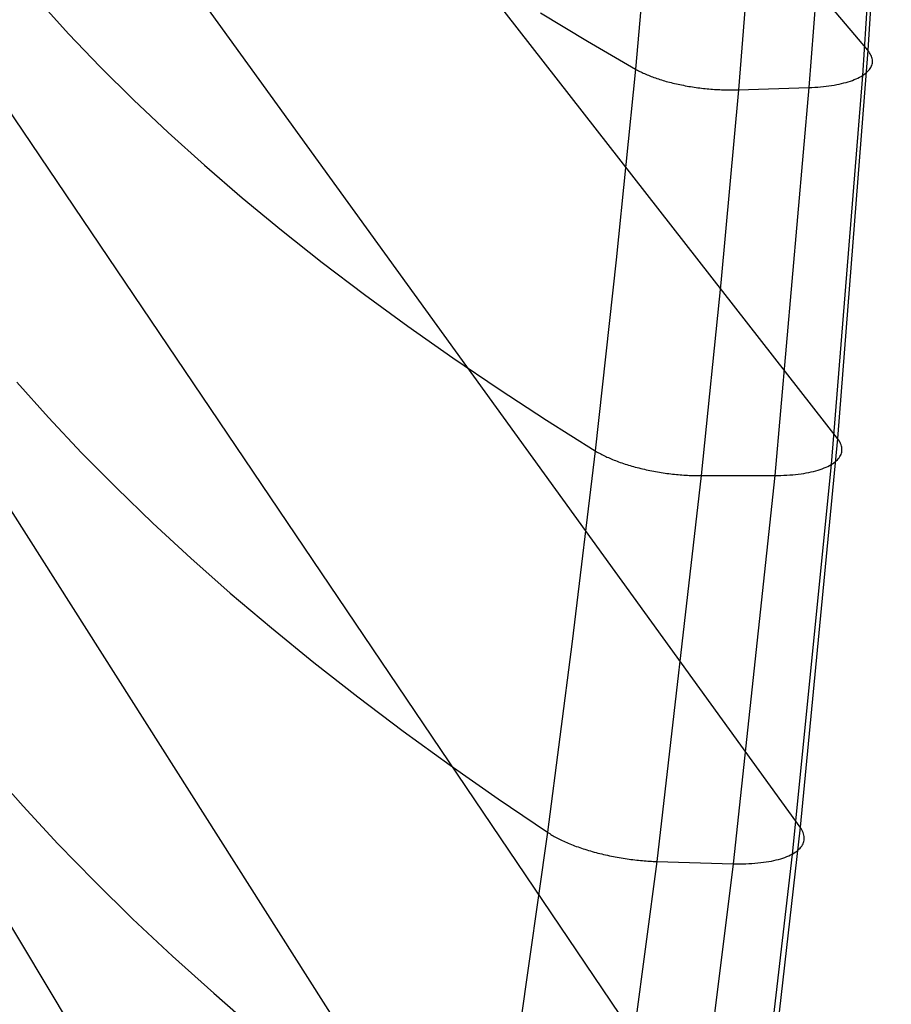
# Model space of a CAD drawing. Header units: millimetres. Extents: x 119 to 175.9, y -203.1 to -153.8.
# Tile 247 of 256: x 173.4 to 175.8, y -191.9 to -189.2. Entities that reach past the tile are written whole.
import ezdxf

# ---------------------------------------------------------------- set-up
doc = ezdxf.new("R2010")
doc.units = ezdxf.units.MM
doc.header["$MEASUREMENT"] = 0
doc.layers.add('Livello 03', color=5, linetype='Continuous', true_color=0x0000ff)

msp = doc.modelspace()

# ---------------------------------------------------------------- linework, layer by layer
at = {"layer": 'Livello 03'}
for p, q in [((175.6961, -189.294, 52.8774), (173.5553, -186.7608, 46.8794)), ((175.615, -190.3355, 52.7667), (173.5029, -187.6255, 46.5314)), ((175.7591, -188.255, 53.0187), (175.6961, -189.294, 52.8774)), ((175.7485, -188.3196, 53.1906), (175.6821, -189.3614, 53.0552)), ((175.5145, -191.3779, 52.6857), (173.4287, -188.4941, 46.1984)), ((175.1194, -188.8323, 53.2315), (175.0728, -189.3443, 53.1682)), ((175.3915, -188.8826, 53.302), (175.3489, -189.3999, 53.2407)), ((175.5769, -188.8739, 53.238), (175.5382, -189.3938, 53.1761)), ((173.4723, -189.1611, 50.4715), (173.5527, -189.2498, 50.6719)), ((174.8182, -189.1933, 52.8433), (174.9439, -189.2692, 53.0072)), ((173.5527, -189.2498, 50.6719), (173.6374, -189.3383, 50.8704)), ((174.9439, -189.2692, 53.0072), (175.0728, -189.3443, 53.1682)), ((175.6961, -189.294, 52.8774), (175.615, -190.3355, 52.7667)), ((175.6986, -189.2972, 52.8848), (175.6961, -189.294, 52.8774)), ((175.7009, -189.3003, 52.8924), (175.6986, -189.2972, 52.8848)), ((175.7028, -189.3035, 52.9001), (175.7009, -189.3003, 52.8924)), ((175.7045, -189.3066, 52.9078), (175.7028, -189.3035, 52.9001)), ((175.7059, -189.3098, 52.9156), (175.7045, -189.3066, 52.9078)), ((175.707, -189.3129, 52.9234), (175.7059, -189.3098, 52.9156)), ((175.7078, -189.316, 52.9313), (175.707, -189.3129, 52.9234)), ((175.7084, -189.3191, 52.9392), (175.7078, -189.316, 52.9313)), ((175.7086, -189.3222, 52.9471), (175.7084, -189.3191, 52.9392)), ((173.6374, -189.3383, 50.8704), (173.7264, -189.4266, 51.0669)), ((175.0728, -189.3443, 53.1682), (175.0214, -189.8563, 53.1131)), ((175.0728, -189.3443, 53.1682), (175.0756, -189.3459, 53.1715)), ((175.0756, -189.3459, 53.1715), (175.0784, -189.3474, 53.1747)), ((175.0784, -189.3474, 53.1747), (175.0813, -189.3489, 53.178)), ((175.6978, -189.3485, 53.0179), (175.7002, -189.3458, 53.0102)), ((175.7002, -189.3458, 53.0102), (175.7022, -189.343, 53.0024)), ((175.7022, -189.343, 53.0024), (175.704, -189.3401, 52.9946)), ((175.704, -189.3401, 52.9946), (175.7055, -189.3372, 52.9867)), ((175.7055, -189.3372, 52.9867), (175.7067, -189.3343, 52.9788)), ((175.7067, -189.3343, 52.9788), (175.7076, -189.3313, 52.9709)), ((175.7076, -189.3313, 52.9709), (175.7082, -189.3283, 52.963)), ((175.7082, -189.3283, 52.963), (175.7086, -189.3253, 52.955)), ((175.7086, -189.3253, 52.955), (175.7086, -189.3222, 52.9471)), ((175.3958, -192.4201, 52.6335), (173.3348, -189.3695, 45.8888)), ((175.0813, -189.3489, 53.178), (175.0843, -189.3505, 53.1812)), ((175.0843, -189.3505, 53.1812), (175.0874, -189.352, 53.1843)), ((175.0874, -189.352, 53.1843), (175.0905, -189.3535, 53.1874)), ((175.0905, -189.3535, 53.1874), (175.0937, -189.355, 53.1905)), ((175.0937, -189.355, 53.1905), (175.0971, -189.3565, 53.1935)), ((175.0971, -189.3565, 53.1935), (175.1005, -189.358, 53.1965)), ((175.1005, -189.358, 53.1965), (175.1039, -189.3595, 53.1994)), ((175.1039, -189.3595, 53.1994), (175.1075, -189.361, 53.2023)), ((175.1075, -189.361, 53.2023), (175.1111, -189.3624, 53.2051)), ((175.1111, -189.3624, 53.2051), (175.1148, -189.3638, 53.2079)), ((175.1148, -189.3638, 53.2079), (175.1186, -189.3653, 53.2106)), ((175.1186, -189.3653, 53.2106), (175.1224, -189.3667, 53.2132)), ((175.1224, -189.3667, 53.2132), (175.1263, -189.368, 53.2158)), ((175.1263, -189.368, 53.2158), (175.1303, -189.3694, 53.2183)), ((175.1303, -189.3694, 53.2183), (175.1343, -189.3708, 53.2207)), ((175.1343, -189.3708, 53.2207), (175.1384, -189.3721, 53.2231)), ((175.1384, -189.3721, 53.2231), (175.1426, -189.3734, 53.2254)), ((175.1426, -189.3734, 53.2254), (175.1469, -189.3747, 53.2276)), ((175.6821, -189.3614, 53.0552), (175.5974, -190.4053, 52.9512)), ((175.6547, -189.3745, 53.0962), (175.6599, -189.3725, 53.0897)), ((175.6599, -189.3725, 53.0897), (175.6648, -189.3704, 53.0831)), ((175.6648, -189.3704, 53.0831), (175.6695, -189.3683, 53.0763)), ((175.6695, -189.3683, 53.0763), (175.6739, -189.3661, 53.0694)), ((175.6739, -189.3661, 53.0694), (175.6781, -189.3638, 53.0624)), ((175.6781, -189.3638, 53.0624), (175.6821, -189.3614, 53.0552)), ((175.6821, -189.3614, 53.0552), (175.6858, -189.3589, 53.0479)), ((175.6858, -189.3589, 53.0479), (175.6892, -189.3564, 53.0406)), ((175.6892, -189.3564, 53.0406), (175.6923, -189.3539, 53.0331)), ((175.6923, -189.3539, 53.0331), (175.6952, -189.3512, 53.0255)), ((175.6952, -189.3512, 53.0255), (175.6978, -189.3485, 53.0179)), ((175.1469, -189.3747, 53.2276), (175.1512, -189.3759, 53.2297)), ((175.1512, -189.3759, 53.2297), (175.1555, -189.3772, 53.2318)), ((175.1555, -189.3772, 53.2318), (175.1599, -189.3784, 53.2338)), ((175.1599, -189.3784, 53.2338), (175.1644, -189.3795, 53.2357)), ((175.1644, -189.3795, 53.2357), (175.1689, -189.3807, 53.2375)), ((175.1689, -189.3807, 53.2375), (175.1734, -189.3818, 53.2392)), ((175.1734, -189.3818, 53.2392), (175.178, -189.3829, 53.2409)), ((175.178, -189.3829, 53.2409), (175.1827, -189.384, 53.2425)), ((175.1827, -189.384, 53.2425), (175.1873, -189.385, 53.2439)), ((175.1873, -189.385, 53.2439), (175.1921, -189.386, 53.2453)), ((175.1921, -189.386, 53.2453), (175.1968, -189.387, 53.2466)), ((175.1968, -189.387, 53.2466), (175.2016, -189.3879, 53.2478)), ((175.2016, -189.3879, 53.2478), (175.2064, -189.3889, 53.2489)), ((175.2064, -189.3889, 53.2489), (175.2112, -189.3897, 53.25)), ((175.2112, -189.3897, 53.25), (175.2161, -189.3906, 53.2509)), ((175.2161, -189.3906, 53.2509), (175.2209, -189.3914, 53.2517)), ((175.2209, -189.3914, 53.2517), (175.2258, -189.3922, 53.2525)), ((175.2258, -189.3922, 53.2525), (175.2307, -189.3929, 53.2531)), ((175.2307, -189.3929, 53.2531), (175.2356, -189.3936, 53.2537)), ((175.2356, -189.3936, 53.2537), (175.2405, -189.3943, 53.2541)), ((175.2405, -189.3943, 53.2541), (175.2455, -189.3949, 53.2545)), ((175.2455, -189.3949, 53.2545), (175.2504, -189.3955, 53.2548)), ((175.2504, -189.3955, 53.2548), (175.2553, -189.3961, 53.255)), ((175.2553, -189.3961, 53.255), (175.2602, -189.3966, 53.255)), ((175.2602, -189.3966, 53.255), (175.2651, -189.3971, 53.255)), ((175.2651, -189.3971, 53.255), (175.27, -189.3975, 53.255)), ((175.27, -189.3975, 53.255), (175.2749, -189.3979, 53.2548)), ((175.2749, -189.3979, 53.2548), (175.2797, -189.3983, 53.2545)), ((175.2797, -189.3983, 53.2545), (175.2846, -189.3987, 53.2541)), ((175.2846, -189.3987, 53.2541), (175.2894, -189.399, 53.2537)), ((175.2894, -189.399, 53.2537), (175.2942, -189.3993, 53.2532)), ((175.2942, -189.3993, 53.2532), (175.2989, -189.3995, 53.2526)), ((175.2989, -189.3995, 53.2526), (175.3037, -189.3997, 53.2519)), ((175.3489, -189.3999, 53.2407), (175.3017, -189.9174, 53.1876)), ((175.3037, -189.3997, 53.2519), (175.3084, -189.3999, 53.2511)), ((175.3084, -189.3999, 53.2511), (175.3131, -189.4, 53.2502)), ((175.3131, -189.4, 53.2502), (175.3177, -189.4001, 53.2493)), ((175.3177, -189.4001, 53.2493), (175.3223, -189.4002, 53.2483)), ((175.3223, -189.4002, 53.2483), (175.3268, -189.4002, 53.2472)), ((175.3268, -189.4002, 53.2472), (175.3314, -189.4002, 53.246)), ((175.3314, -189.4002, 53.246), (175.3358, -189.4002, 53.2448)), ((175.3358, -189.4002, 53.2448), (175.3402, -189.4001, 53.2435)), ((175.3402, -189.4001, 53.2435), (175.3446, -189.4, 53.2421)), ((175.3446, -189.4, 53.2421), (175.3489, -189.3999, 53.2407)), ((175.3489, -189.3999, 53.2407), (175.5382, -189.3938, 53.1761)), ((175.5382, -189.3938, 53.1761), (175.4464, -190.4345, 53.076)), ((175.5382, -189.3938, 53.1761), (175.5462, -189.3935, 53.1732)), ((175.5462, -189.3935, 53.1732), (175.5541, -189.393, 53.1701)), ((175.5541, -189.393, 53.1701), (175.5619, -189.3925, 53.1667)), ((175.5619, -189.3925, 53.1667), (175.5695, -189.3919, 53.1631)), ((175.5695, -189.3919, 53.1631), (175.5771, -189.3911, 53.1592)), ((175.5771, -189.3911, 53.1592), (175.5845, -189.3903, 53.1551)), ((175.5845, -189.3903, 53.1551), (175.5918, -189.3893, 53.1508)), ((175.5918, -189.3893, 53.1508), (175.5989, -189.3883, 53.1463)), ((175.5989, -189.3883, 53.1463), (175.6058, -189.3872, 53.1415)), ((175.6058, -189.3872, 53.1415), (175.6126, -189.3859, 53.1365)), ((175.6126, -189.3859, 53.1365), (175.6192, -189.3846, 53.1313)), ((175.6192, -189.3846, 53.1313), (175.6256, -189.3831, 53.1259)), ((175.6256, -189.3831, 53.1259), (175.6319, -189.3816, 53.1203)), ((175.6319, -189.3816, 53.1203), (175.6379, -189.3799, 53.1146)), ((175.6379, -189.3799, 53.1146), (175.6437, -189.3782, 53.1086)), ((175.6437, -189.3782, 53.1086), (175.6493, -189.3764, 53.1025)), ((175.6493, -189.3764, 53.1025), (175.6547, -189.3745, 53.0962)), ((173.7264, -189.4266, 51.0669), (173.8195, -189.5146, 51.2613)), ((173.8195, -189.5146, 51.2613), (173.9169, -189.6023, 51.4534)), ((173.9169, -189.6023, 51.4534), (174.0182, -189.6896, 51.6432)), ((174.0182, -189.6896, 51.6432), (174.1236, -189.7765, 51.8306)), ((174.1236, -189.7765, 51.8306), (174.2329, -189.8629, 52.0154)), ((174.2329, -189.8629, 52.0154), (174.3459, -189.9487, 52.1976)), ((175.0214, -189.8563, 53.1131), (174.9649, -190.3681, 53.0657)), ((175.3017, -189.9174, 53.1876), (175.2494, -190.4348, 53.1422)), ((174.3459, -189.9487, 52.1976), (174.4627, -190.0339, 52.377)), ((174.4627, -190.0339, 52.377), (174.5831, -190.1185, 52.5537)), ((174.5831, -190.1185, 52.5537), (174.707, -190.2025, 52.7274)), ((173.414, -190.1841, 50.5015), (173.4985, -190.2788, 50.7081)), ((174.707, -190.2025, 52.7274), (174.8343, -190.2857, 52.8981)), ((175.2623, -193.4618, 52.6108), (173.2241, -190.254, 45.6113)), ((173.4985, -190.2788, 50.7081), (173.5874, -190.3734, 50.9126)), ((174.8343, -190.2857, 52.8981), (174.9649, -190.3681, 53.0657)), ((175.615, -190.3355, 52.7667), (175.5145, -191.3779, 52.6857)), ((175.6175, -190.3388, 52.7745), (175.615, -190.3355, 52.7667)), ((175.6197, -190.3422, 52.7823), (175.6175, -190.3388, 52.7745)), ((175.6216, -190.3455, 52.7903), (175.6197, -190.3422, 52.7823)), ((175.6232, -190.3489, 52.7983), (175.6216, -190.3455, 52.7903)), ((175.6245, -190.3522, 52.8064), (175.6232, -190.3489, 52.7983)), ((173.5874, -190.3734, 50.9126), (173.6808, -190.4678, 51.1149)), ((174.9649, -190.3681, 53.0657), (174.9033, -190.8797, 53.0261)), ((174.9649, -190.3681, 53.0657), (174.9677, -190.3698, 53.0691)), ((174.9677, -190.3698, 53.0691), (174.9705, -190.3715, 53.0725)), ((174.9705, -190.3715, 53.0725), (174.9735, -190.3732, 53.0759)), ((174.9735, -190.3732, 53.0759), (174.9765, -190.3749, 53.0792)), ((174.9765, -190.3749, 53.0792), (174.9797, -190.3766, 53.0825)), ((174.9797, -190.3766, 53.0825), (174.9829, -190.3783, 53.0858)), ((175.6242, -190.3778, 52.8721), (175.6253, -190.3748, 52.8638)), ((175.6255, -190.3555, 52.8145), (175.6245, -190.3522, 52.8064)), ((175.6253, -190.3748, 52.8638), (175.6261, -190.3716, 52.8556)), ((175.6262, -190.3588, 52.8227), (175.6255, -190.3555, 52.8145)), ((175.6261, -190.3716, 52.8556), (175.6266, -190.3685, 52.8474)), ((175.6266, -190.3621, 52.8309), (175.6262, -190.3588, 52.8227)), ((175.6267, -190.3653, 52.8391), (175.6266, -190.3621, 52.8309)), ((175.6266, -190.3685, 52.8474), (175.6267, -190.3653, 52.8391)), ((174.9829, -190.3783, 53.0858), (174.9862, -190.3799, 53.089)), ((174.9862, -190.3799, 53.089), (174.9895, -190.3816, 53.0921)), ((174.9895, -190.3816, 53.0921), (174.993, -190.3833, 53.0952)), ((174.993, -190.3833, 53.0952), (174.9965, -190.3849, 53.0983)), ((174.9965, -190.3849, 53.0983), (175.0002, -190.3865, 53.1013)), ((175.0002, -190.3865, 53.1013), (175.0039, -190.3882, 53.1042)), ((175.0039, -190.3882, 53.1042), (175.0076, -190.3898, 53.1071)), ((175.0076, -190.3898, 53.1071), (175.0115, -190.3914, 53.1099)), ((175.0115, -190.3914, 53.1099), (175.0154, -190.393, 53.1127)), ((175.0154, -190.393, 53.1127), (175.0194, -190.3945, 53.1153)), ((175.0194, -190.3945, 53.1153), (175.0235, -190.3961, 53.118)), ((175.0235, -190.3961, 53.118), (175.0277, -190.3976, 53.1205)), ((175.0277, -190.3976, 53.1205), (175.0319, -190.3991, 53.123)), ((175.0319, -190.3991, 53.123), (175.0362, -190.4006, 53.1254)), ((175.0362, -190.4006, 53.1254), (175.0405, -190.4021, 53.1277)), ((175.0405, -190.4021, 53.1277), (175.0449, -190.4036, 53.1299)), ((175.0449, -190.4036, 53.1299), (175.0494, -190.405, 53.1321)), ((175.5974, -190.4053, 52.9512), (175.6014, -190.4029, 52.9437)), ((175.6014, -190.4029, 52.9437), (175.605, -190.4003, 52.936)), ((175.605, -190.4003, 52.936), (175.6084, -190.3978, 52.9283)), ((175.6084, -190.3978, 52.9283), (175.6115, -190.3951, 52.9205)), ((175.6115, -190.3951, 52.9205), (175.6144, -190.3924, 52.9125)), ((175.6144, -190.3924, 52.9125), (175.6169, -190.3896, 52.9046)), ((175.6169, -190.3896, 52.9046), (175.6192, -190.3867, 52.8965)), ((175.6192, -190.3867, 52.8965), (175.6211, -190.3838, 52.8884)), ((175.6211, -190.3838, 52.8884), (175.6228, -190.3809, 52.8802)), ((175.6228, -190.3809, 52.8802), (175.6242, -190.3778, 52.8721)), ((175.0494, -190.405, 53.1321), (175.0539, -190.4064, 53.1342)), ((175.0539, -190.4064, 53.1342), (175.0585, -190.4077, 53.1362)), ((175.0585, -190.4077, 53.1362), (175.0631, -190.4091, 53.1381)), ((175.0631, -190.4091, 53.1381), (175.0678, -190.4104, 53.1399)), ((175.0678, -190.4104, 53.1399), (175.0725, -190.4117, 53.1417)), ((175.0725, -190.4117, 53.1417), (175.0773, -190.413, 53.1433)), ((175.0773, -190.413, 53.1433), (175.0821, -190.4142, 53.1448)), ((175.0821, -190.4142, 53.1448), (175.087, -190.4154, 53.1463)), ((175.087, -190.4154, 53.1463), (175.0919, -190.4166, 53.1477)), ((175.0919, -190.4166, 53.1477), (175.0968, -190.4177, 53.1489)), ((175.0968, -190.4177, 53.1489), (175.1017, -190.4188, 53.1501)), ((175.1017, -190.4188, 53.1501), (175.1067, -190.4199, 53.1512)), ((175.1067, -190.4199, 53.1512), (175.1117, -190.4209, 53.1522)), ((175.1117, -190.4209, 53.1522), (175.1167, -190.4219, 53.1531)), ((175.1167, -190.4219, 53.1531), (175.1218, -190.4229, 53.1539)), ((175.1218, -190.4229, 53.1539), (175.1268, -190.4238, 53.1546)), ((175.1268, -190.4238, 53.1546), (175.1319, -190.4247, 53.1552)), ((175.1319, -190.4247, 53.1552), (175.137, -190.4255, 53.1557)), ((175.137, -190.4255, 53.1557), (175.1421, -190.4264, 53.1561)), ((175.1421, -190.4264, 53.1561), (175.1472, -190.4271, 53.1564)), ((175.1472, -190.4271, 53.1564), (175.1522, -190.4279, 53.1566)), ((175.1522, -190.4279, 53.1566), (175.1573, -190.4286, 53.1567)), ((175.1573, -190.4286, 53.1567), (175.1624, -190.4292, 53.1567)), ((175.1624, -190.4292, 53.1567), (175.1675, -190.4299, 53.1567)), ((175.1675, -190.4299, 53.1567), (175.1725, -190.4305, 53.1565)), ((175.1725, -190.4305, 53.1565), (175.1775, -190.431, 53.1562)), ((175.5974, -190.4053, 52.9512), (175.4934, -191.4499, 52.8775)), ((175.5097, -190.4307, 53.0453), (175.517, -190.4297, 53.0404)), ((175.517, -190.4297, 53.0404), (175.5241, -190.4286, 53.0353)), ((175.5241, -190.4286, 53.0353), (175.531, -190.4274, 53.0299)), ((175.531, -190.4274, 53.0299), (175.5378, -190.4261, 53.0244)), ((175.5378, -190.4261, 53.0244), (175.5443, -190.4247, 53.0186)), ((175.5443, -190.4247, 53.0186), (175.5507, -190.4232, 53.0126)), ((175.5507, -190.4232, 53.0126), (175.5568, -190.4216, 53.0064)), ((175.5568, -190.4216, 53.0064), (175.5627, -190.4199, 53.0001)), ((175.5627, -190.4199, 53.0001), (175.5684, -190.4181, 52.9936)), ((175.5684, -190.4181, 52.9936), (175.5738, -190.4162, 52.9869)), ((175.5738, -190.4162, 52.9869), (175.5791, -190.4142, 52.98)), ((175.5791, -190.4142, 52.98), (175.584, -190.4121, 52.973)), ((175.584, -190.4121, 52.973), (175.5887, -190.4099, 52.9659)), ((175.5887, -190.4099, 52.9659), (175.5932, -190.4076, 52.9586)), ((175.5932, -190.4076, 52.9586), (175.5974, -190.4053, 52.9512)), ((175.2494, -190.4348, 53.1422), (175.1302, -191.4696, 53.0747)), ((175.1775, -190.431, 53.1562), (175.1826, -190.4315, 53.1559)), ((175.1826, -190.4315, 53.1559), (175.1876, -190.432, 53.1555)), ((175.1876, -190.432, 53.1555), (175.1925, -190.4324, 53.1549)), ((175.1925, -190.4324, 53.1549), (175.1975, -190.4328, 53.1543)), ((175.1975, -190.4328, 53.1543), (175.2024, -190.4332, 53.1536)), ((175.2024, -190.4332, 53.1536), (175.2073, -190.4335, 53.1528)), ((175.2073, -190.4335, 53.1528), (175.2121, -190.4338, 53.152)), ((175.2121, -190.4338, 53.152), (175.2169, -190.4341, 53.151)), ((175.2169, -190.4341, 53.151), (175.2217, -190.4343, 53.15)), ((175.2217, -190.4343, 53.15), (175.2264, -190.4345, 53.1489)), ((175.2264, -190.4345, 53.1489), (175.2311, -190.4346, 53.1477)), ((175.2311, -190.4346, 53.1477), (175.2358, -190.4347, 53.1464)), ((175.2358, -190.4347, 53.1464), (175.2404, -190.4348, 53.1451)), ((175.2404, -190.4348, 53.1451), (175.2449, -190.4348, 53.1437)), ((175.2449, -190.4348, 53.1437), (175.2494, -190.4348, 53.1422)), ((175.2494, -190.4348, 53.1422), (175.4464, -190.4345, 53.076)), ((175.4464, -190.4345, 53.076), (175.3351, -191.4755, 53.0066)), ((175.4464, -190.4345, 53.076), (175.4547, -190.4344, 53.0731)), ((175.4547, -190.4344, 53.0731), (175.4629, -190.4342, 53.0698)), ((175.4629, -190.4342, 53.0698), (175.4711, -190.4339, 53.0664)), ((175.4711, -190.4339, 53.0664), (175.4791, -190.4335, 53.0627)), ((175.4791, -190.4335, 53.0627), (175.4869, -190.433, 53.0587)), ((175.4869, -190.433, 53.0587), (175.4947, -190.4323, 53.0545)), ((175.4947, -190.4323, 53.0545), (175.5023, -190.4316, 53.05)), ((175.5023, -190.4316, 53.05), (175.5097, -190.4307, 53.0453)), ((173.6808, -190.4678, 51.1149), (173.7784, -190.5621, 51.315)), ((173.7784, -190.5621, 51.315), (173.8803, -190.656, 51.5126)), ((173.8803, -190.656, 51.5126), (173.9863, -190.7496, 51.7077)), ((173.9863, -190.7496, 51.7077), (174.0964, -190.8429, 51.9001)), ((174.0964, -190.8429, 51.9001), (174.2104, -190.9357, 52.0899)), ((174.9033, -190.8797, 53.0261), (174.837, -191.3912, 52.9942)), ((174.2104, -190.9357, 52.0899), (174.3284, -191.028, 52.2768)), ((174.3284, -191.028, 52.2768), (174.4501, -191.1197, 52.4607)), ((174.4501, -191.1197, 52.4607), (174.5756, -191.2109, 52.6417)), ((175.1192, -194.5024, 52.6205), (173.1006, -191.1484, 45.3746)), ((173.3414, -191.2208, 50.5732), (173.4303, -191.3215, 50.7859)), ((174.5756, -191.2109, 52.6417), (174.7046, -191.3014, 52.8195)), ((174.7046, -191.3014, 52.8195), (174.837, -191.3912, 52.9942)), ((173.4303, -191.3215, 50.7859), (173.5238, -191.4221, 50.9964)), ((175.5145, -191.3779, 52.6857), (175.3958, -192.4201, 52.6335)), ((175.517, -191.3814, 52.6939), (175.5145, -191.3779, 52.6857)), ((174.837, -191.3912, 52.9942), (174.6912, -192.4136, 52.9519)), ((174.837, -191.3912, 52.9942), (174.8399, -191.3931, 52.9978)), ((174.8399, -191.3931, 52.9978), (174.8428, -191.3949, 53.0013)), ((174.8428, -191.3949, 53.0013), (174.8458, -191.3968, 53.0048)), ((174.8458, -191.3968, 53.0048), (174.8489, -191.3986, 53.0083)), ((174.8489, -191.3986, 53.0083), (174.8521, -191.4005, 53.0117)), ((174.8521, -191.4005, 53.0117), (174.8553, -191.4023, 53.0151)), ((174.8553, -191.4023, 53.0151), (174.8587, -191.4042, 53.0184)), ((174.8587, -191.4042, 53.0184), (174.8621, -191.406, 53.0217)), ((174.8621, -191.406, 53.0217), (174.8657, -191.4079, 53.025)), ((175.5191, -191.385, 52.702), (175.517, -191.3814, 52.6939)), ((175.521, -191.3885, 52.7103), (175.5191, -191.385, 52.702)), ((175.5225, -191.3921, 52.7187), (175.521, -191.3885, 52.7103)), ((175.5237, -191.3956, 52.7271), (175.5225, -191.3921, 52.7187)), ((175.5246, -191.399, 52.7355), (175.5237, -191.3956, 52.7271)), ((175.5252, -191.4025, 52.744), (175.5246, -191.399, 52.7355)), ((175.5255, -191.4059, 52.7525), (175.5252, -191.4025, 52.744)), ((175.5255, -191.4092, 52.7611), (175.5255, -191.4059, 52.7525)), ((173.5238, -191.4221, 50.9964), (173.6217, -191.5227, 51.2044)), ((174.8657, -191.4079, 53.025), (174.8693, -191.4097, 53.0282)), ((174.8693, -191.4097, 53.0282), (174.873, -191.4115, 53.0313)), ((174.873, -191.4115, 53.0313), (174.8767, -191.4133, 53.0344)), ((174.8767, -191.4133, 53.0344), (174.8806, -191.4151, 53.0374)), ((174.8806, -191.4151, 53.0374), (174.8846, -191.4169, 53.0403)), ((174.8846, -191.4169, 53.0403), (174.8886, -191.4187, 53.0432)), ((174.8886, -191.4187, 53.0432), (174.8927, -191.4204, 53.046)), ((174.8927, -191.4204, 53.046), (174.8969, -191.4222, 53.0487)), ((174.8969, -191.4222, 53.0487), (174.9011, -191.4239, 53.0514)), ((174.9011, -191.4239, 53.0514), (174.9054, -191.4256, 53.054)), ((174.9054, -191.4256, 53.054), (174.9098, -191.4273, 53.0565)), ((174.9098, -191.4273, 53.0565), (174.9143, -191.429, 53.0589)), ((174.9143, -191.429, 53.0589), (174.9188, -191.4306, 53.0613)), ((174.9188, -191.4306, 53.0613), (174.9234, -191.4322, 53.0635)), ((174.9234, -191.4322, 53.0635), (174.928, -191.4338, 53.0657)), ((174.928, -191.4338, 53.0657), (174.9327, -191.4354, 53.0678)), ((175.5143, -191.4342, 52.8291), (175.5168, -191.4313, 52.8207)), ((175.5168, -191.4313, 52.8207), (175.5189, -191.4283, 52.8123)), ((175.5189, -191.4283, 52.8123), (175.5208, -191.4253, 52.8038)), ((175.5208, -191.4253, 52.8038), (175.5224, -191.4222, 52.7953)), ((175.5224, -191.4222, 52.7953), (175.5236, -191.419, 52.7868)), ((175.5236, -191.419, 52.7868), (175.5246, -191.4158, 52.7782)), ((175.5246, -191.4158, 52.7782), (175.5252, -191.4126, 52.7697)), ((175.5252, -191.4126, 52.7697), (175.5255, -191.4092, 52.7611)), ((174.9327, -191.4354, 53.0678), (174.9375, -191.4369, 53.0698)), ((174.9375, -191.4369, 53.0698), (174.9423, -191.4385, 53.0717)), ((174.9423, -191.4385, 53.0717), (174.9472, -191.4399, 53.0735)), ((174.9472, -191.4399, 53.0735), (174.9521, -191.4414, 53.0752)), ((174.9521, -191.4414, 53.0752), (174.9571, -191.4428, 53.0769)), ((174.9571, -191.4428, 53.0769), (174.9621, -191.4442, 53.0784)), ((174.9621, -191.4442, 53.0784), (174.9671, -191.4456, 53.0798)), ((174.9671, -191.4456, 53.0798), (174.9722, -191.4469, 53.0812)), ((174.9722, -191.4469, 53.0812), (174.9773, -191.4482, 53.0824)), ((174.9773, -191.4482, 53.0824), (174.9824, -191.4495, 53.0836)), ((174.9824, -191.4495, 53.0836), (174.9876, -191.4507, 53.0846)), ((174.9876, -191.4507, 53.0846), (174.9928, -191.4519, 53.0856)), ((174.9928, -191.4519, 53.0856), (174.998, -191.4531, 53.0864)), ((174.998, -191.4531, 53.0864), (175.0032, -191.4542, 53.0871)), ((175.0032, -191.4542, 53.0871), (175.0084, -191.4553, 53.0878)), ((175.0084, -191.4553, 53.0878), (175.0137, -191.4564, 53.0883)), ((175.0137, -191.4564, 53.0883), (175.0189, -191.4574, 53.0888)), ((175.0189, -191.4574, 53.0888), (175.0242, -191.4583, 53.0891)), ((175.0242, -191.4583, 53.0891), (175.0295, -191.4593, 53.0893)), ((175.0295, -191.4593, 53.0893), (175.0347, -191.4602, 53.0895)), ((175.0347, -191.4602, 53.0895), (175.04, -191.461, 53.0895)), ((175.4934, -191.4499, 52.8775), (175.3711, -192.494, 52.8326)), ((175.4627, -191.4623, 52.9214), (175.4684, -191.4605, 52.9145)), ((175.4684, -191.4605, 52.9145), (175.4739, -191.4585, 52.9074)), ((175.4739, -191.4585, 52.9074), (175.4792, -191.4565, 52.9001)), ((175.4792, -191.4565, 52.9001), (175.4842, -191.4544, 52.8927)), ((175.4842, -191.4544, 52.8927), (175.4889, -191.4522, 52.8852)), ((175.4889, -191.4522, 52.8852), (175.4934, -191.4499, 52.8775)), ((175.4934, -191.4499, 52.8775), (175.4976, -191.4475, 52.8697)), ((175.4976, -191.4475, 52.8697), (175.5015, -191.445, 52.8617)), ((175.5015, -191.445, 52.8617), (175.5051, -191.4424, 52.8537)), ((175.5051, -191.4424, 52.8537), (175.5085, -191.4398, 52.8456)), ((175.5085, -191.4398, 52.8456), (175.5115, -191.437, 52.8374)), ((175.5115, -191.437, 52.8374), (175.5143, -191.4342, 52.8291)), ((175.1302, -191.4696, 53.0747), (174.993, -192.5036, 53.0364)), ((175.04, -191.461, 53.0895), (175.0452, -191.4618, 53.0895)), ((175.0452, -191.4618, 53.0895), (175.0504, -191.4626, 53.0893)), ((175.0504, -191.4626, 53.0893), (175.0556, -191.4633, 53.0891)), ((175.0556, -191.4633, 53.0891), (175.0608, -191.464, 53.0887)), ((175.0608, -191.464, 53.0887), (175.066, -191.4647, 53.0883)), ((175.066, -191.4647, 53.0883), (175.0712, -191.4653, 53.0877)), ((175.0712, -191.4653, 53.0877), (175.0763, -191.4659, 53.0871)), ((175.0763, -191.4659, 53.0871), (175.0814, -191.4664, 53.0864)), ((175.0814, -191.4664, 53.0864), (175.0864, -191.4669, 53.0856)), ((175.0864, -191.4669, 53.0856), (175.0915, -191.4673, 53.0847)), ((175.0915, -191.4673, 53.0847), (175.0965, -191.4678, 53.0838)), ((175.0965, -191.4678, 53.0838), (175.1014, -191.4681, 53.0827)), ((175.1014, -191.4681, 53.0827), (175.1063, -191.4685, 53.0816)), ((175.1063, -191.4685, 53.0816), (175.1112, -191.4688, 53.0803)), ((175.1112, -191.4688, 53.0803), (175.116, -191.469, 53.0791)), ((175.116, -191.469, 53.0791), (175.1208, -191.4693, 53.0777)), ((175.1208, -191.4693, 53.0777), (175.1256, -191.4694, 53.0762)), ((175.1256, -191.4694, 53.0762), (175.1302, -191.4696, 53.0747)), ((175.1302, -191.4696, 53.0747), (175.3351, -191.4755, 53.0066)), ((175.3351, -191.4755, 53.0066), (175.2057, -192.5158, 52.9663)), ((175.3351, -191.4755, 53.0066), (175.3438, -191.4756, 53.0036)), ((175.3438, -191.4756, 53.0036), (175.3523, -191.4757, 53.0003)), ((175.3523, -191.4757, 53.0003), (175.3608, -191.4757, 52.9967)), ((175.3608, -191.4757, 52.9967), (175.3691, -191.4755, 52.9929)), ((175.3691, -191.4755, 52.9929), (175.3774, -191.4752, 52.9888)), ((175.3774, -191.4752, 52.9888), (175.3854, -191.4747, 52.9844)), ((175.3854, -191.4747, 52.9844), (175.3934, -191.4742, 52.9798)), ((175.3934, -191.4742, 52.9798), (175.4011, -191.4735, 52.975)), ((175.4011, -191.4735, 52.975), (175.4087, -191.4727, 52.9699)), ((175.4087, -191.4727, 52.9699), (175.4162, -191.4718, 52.9646)), ((175.4162, -191.4718, 52.9646), (175.4234, -191.4708, 52.959)), ((175.4234, -191.4708, 52.959), (175.4305, -191.4697, 52.9533)), ((175.4305, -191.4697, 52.9533), (175.4374, -191.4684, 52.9473)), ((175.4374, -191.4684, 52.9473), (175.444, -191.4671, 52.9411)), ((175.444, -191.4671, 52.9411), (175.4505, -191.4656, 52.9347)), ((175.4505, -191.4656, 52.9347), (175.4567, -191.464, 52.9282)), ((175.4567, -191.464, 52.9282), (175.4627, -191.4623, 52.9214)), ((173.6217, -191.5227, 51.2044), (173.7241, -191.6231, 51.41)), ((173.7241, -191.6231, 51.41), (173.8308, -191.7233, 51.613)), ((173.8308, -191.7233, 51.613), (173.9418, -191.8232, 51.8132)), ((173.9418, -191.8232, 51.8132), (174.0569, -191.9228, 52.0106))]:
    msp.add_line(p, q, dxfattribs=at)

doc.saveas('drawing.dxf')
